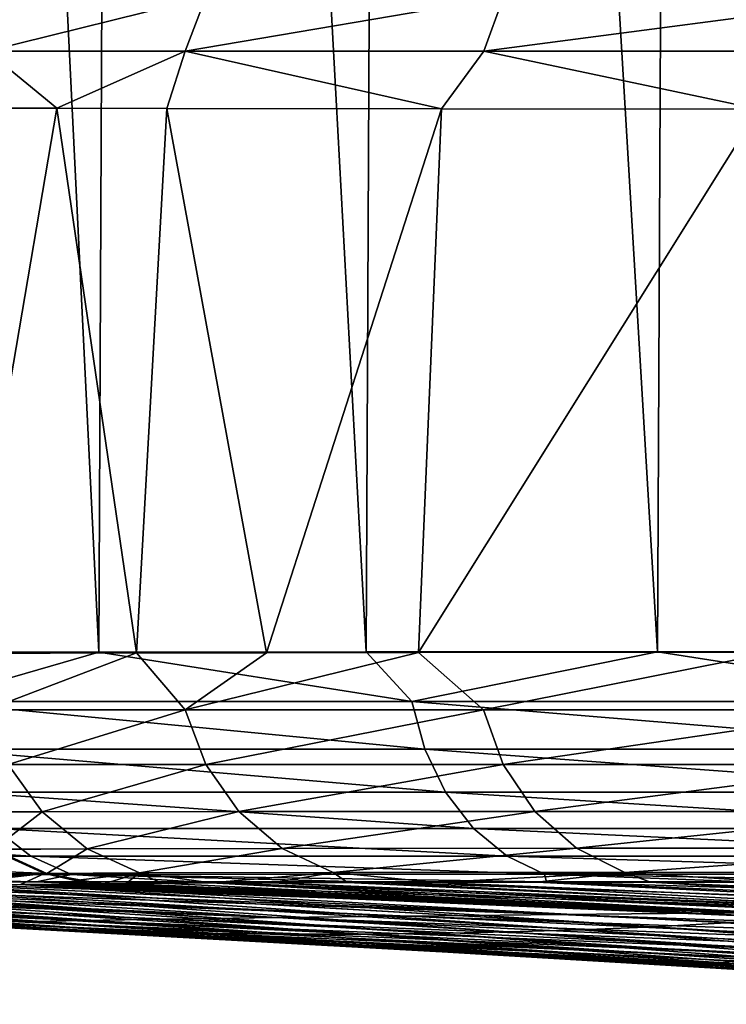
# Model space of a CAD drawing. Header units: metres. Extents: x -136 to 36, y -213 to -20.
# Tile 27 of 104: x -19.57 to -17.41, y -72.5 to -69.5. Entities that reach past the tile are written whole.
import ezdxf

# ---------------------------------------------------------------- set-up
doc = ezdxf.new("R2010")
doc.units = ezdxf.units.M
doc.layers.add('solid_11_382_033_XXX', color=7, linetype='CONTINUOUS')

msp = doc.modelspace()

# ---------------------------------------------------------------- linework, layer by layer
at = {"layer": 'solid_11_382_033_XXX'}
for points in [[(-20.065014, -71.426323, 11.274472), (-19.325581, -71.426117, 12.50275), (-20.004427, -57.603088, 11.381925)], [(-19.325581, -71.426117, 12.50275), (-19.262215, -57.603088, 12.600402), (-20.004427, -57.603088, 11.381925)], [(-19.325581, -71.426117, 12.50275), (-18.510832, -71.425987, 13.682881), (-19.262215, -57.603088, 12.600402)], [(-18.510832, -71.425987, 13.682881), (-18.445883, -57.603088, 13.770517), (-19.262215, -57.603088, 12.600402)], [(-18.510832, -71.425987, 13.682881), (-17.624224, -71.425941, 14.809822), (-18.445883, -57.603088, 13.770517)], [(-17.624224, -71.425941, 14.809822), (-17.558571, -57.603088, 14.887767), (-18.445883, -57.603088, 13.770517)], [(-17.624224, -71.425941, 14.809822), (-16.669102, -71.425964, 15.879337), (-17.558571, -57.603088, 14.887767)], [(-16.669102, -71.425964, 15.879337), (-16.603695, -57.603088, 15.947852), (-17.558571, -57.603088, 14.887767)], [(-19.600653, -69.430794, -62.977901), (-18.999048, -69.430954, -65.427139), (-19.665432, -69.596626, -62.989372)], [(-18.999048, -69.430954, -65.427139), (-19.062202, -69.596634, -65.446861), (-19.665432, -69.596626, -62.989372)], [(-18.999048, -69.430954, -65.427139), (-18.093027, -69.431068, -67.78051), (-19.062202, -69.596634, -65.446861)], [(-18.093027, -69.431068, -67.78051), (-18.153412, -69.596649, -67.808182), (-19.062202, -69.596634, -65.446861)], [(-18.093027, -69.431068, -67.78051), (-16.896971, -69.431145, -70.000229), (-18.153412, -69.596649, -67.808182)], [(-16.896971, -69.431145, -70.000229), (-16.953499, -69.596657, -70.035431), (-18.153412, -69.596649, -67.808182)], [(-19.665432, -69.596626, -62.989372), (-19.453304, -69.770477, -64.112328), (-19.70999, -69.76963, -62.861336)], [(-19.665432, -69.596626, -62.989372), (-19.062202, -69.596634, -65.446861), (-19.453304, -69.770477, -64.112328)], [(-19.062202, -69.596634, -65.446861), (-19.117641, -69.77121, -65.342934), (-19.453304, -69.770477, -64.112328)], [(-19.062202, -69.596634, -65.446861), (-18.281565, -69.772263, -67.57885), (-19.117641, -69.77121, -65.342934)], [(-19.062202, -69.596634, -65.446861), (-18.153412, -69.596649, -67.808182), (-18.281565, -69.772263, -67.57885)], [(-18.153412, -69.596649, -67.808182), (-17.316427, -69.772903, -69.474846), (-18.281565, -69.772263, -67.57885)], [(-18.153412, -69.596649, -67.808182), (-16.953499, -69.596657, -70.035431), (-17.316427, -69.772903, -69.474846)], [(-19.70999, -69.76963, -62.861336), (-19.453304, -69.770477, -64.112328), (-19.73625, -71.430489, -62.705067)], [(-19.453304, -69.770477, -64.112328), (-19.210783, -71.428963, -65.030861), (-19.73625, -71.430489, -62.705067)], [(-19.453304, -69.770477, -64.112328), (-19.117641, -69.77121, -65.342934), (-19.210783, -71.428963, -65.030861)], [(-19.117641, -69.77121, -65.342934), (-18.815119, -71.428329, -66.249588), (-19.210783, -71.428963, -65.030861)], [(-19.117641, -69.77121, -65.342934), (-18.281565, -69.772263, -67.57885), (-18.815119, -71.428329, -66.249588)], [(-18.281565, -69.772263, -67.57885), (-18.352129, -71.427803, -67.417877), (-18.815119, -71.428329, -66.249588)], [(-18.281565, -69.772263, -67.57885), (-17.316427, -69.772903, -69.474846), (-18.352129, -71.427803, -67.417877)], [(-17.316427, -69.772903, -69.474846), (-17.268833, -71.427078, -69.556747), (-18.352129, -71.427803, -67.417877)], [(-19.845032, -71.57724, 11.625742), (-19.325581, -71.426117, 12.50275), (-20.065014, -71.426323, 11.274472)], [(-18.372187, -71.577248, 13.841405), (-19.325581, -71.426117, 12.50275), (-19.845032, -71.57724, 11.625742)], [(-19.665682, -71.602676, -62.988998), (-19.73625, -71.430489, -62.705067), (-19.210783, -71.428963, -65.030861)], [(-19.665682, -71.602676, -62.988998), (-19.210783, -71.428963, -65.030861), (-19.06266, -71.602669, -65.446022)], [(-18.372187, -71.577248, 13.841405), (-18.510832, -71.425987, 13.682881), (-19.325581, -71.426117, 12.50275)], [(-19.06266, -71.602669, -65.446022), (-19.210783, -71.428963, -65.030861), (-18.815119, -71.428329, -66.249588)], [(-19.06266, -71.602669, -65.446022), (-18.815119, -71.428329, -66.249588), (-18.352129, -71.427803, -67.417877)], [(-19.06266, -71.602669, -65.446022), (-18.352129, -71.427803, -67.417877), (-18.153965, -71.602661, -67.807358)], [(-18.372187, -71.577248, 13.841405), (-17.624224, -71.425941, 14.809822), (-18.510832, -71.425987, 13.682881)], [(-16.653416, -71.577248, 15.871823), (-17.624224, -71.425941, 14.809822), (-18.372187, -71.577248, 13.841405)], [(-18.153965, -71.602661, -67.807358), (-18.352129, -71.427803, -67.417877), (-17.268833, -71.427078, -69.556747)], [(-18.153965, -71.602661, -67.807358), (-17.268833, -71.427078, -69.556747), (-16.954176, -71.602654, -70.034676)], [(-16.653416, -71.577248, 15.871823), (-16.669102, -71.425964, 15.879337), (-17.624224, -71.425941, 14.809822)], [(-19.845032, -71.57724, 11.625742), (-19.802551, -71.722252, 11.600952), (-18.332817, -71.722237, 13.811823)], [(-18.372187, -71.577248, 13.841405), (-19.845032, -71.57724, 11.625742), (-18.332817, -71.722237, 13.811823)], [(-18.372187, -71.577248, 13.841405), (-18.332817, -71.722237, 13.811823), (-16.617735, -71.722244, 15.837877)], [(-16.653416, -71.577248, 15.871823), (-18.372187, -71.577248, 13.841405), (-16.617735, -71.722244, 15.837877)], [(-19.665682, -71.602676, -62.988998), (-19.06266, -71.602669, -65.446022), (-19.60107, -71.768578, -62.977558)], [(-19.06266, -71.602669, -65.446022), (-18.999666, -71.768425, -65.426361), (-19.60107, -71.768578, -62.977558)], [(-19.06266, -71.602669, -65.446022), (-18.153965, -71.602661, -67.807358), (-18.999666, -71.768425, -65.426361)], [(-18.153965, -71.602661, -67.807358), (-18.093735, -71.768311, -67.779747), (-18.999666, -71.768425, -65.426361)], [(-18.153965, -71.602661, -67.807358), (-16.954176, -71.602654, -70.034676), (-18.093735, -71.768311, -67.779747)], [(-16.954176, -71.602654, -70.034676), (-16.897789, -71.768234, -69.999573), (-18.093735, -71.768311, -67.779747)], [(-18.332817, -71.722237, 13.811823), (-19.802551, -71.722252, 11.600952), (-18.269188, -71.85305, 13.764006)], [(-19.802551, -71.722252, 11.600952), (-19.733862, -71.853104, 11.560848), (-18.269188, -71.85305, 13.764006)], [(-18.332817, -71.722237, 13.811823), (-18.269188, -71.85305, 13.764006), (-16.560062, -71.853058, 15.783016)], [(-16.617735, -71.722244, 15.837877), (-18.332817, -71.722237, 13.811823), (-16.560062, -71.853058, 15.783016)], [(-19.60107, -71.768578, -62.977558), (-19.497278, -71.912506, -62.959084), (-19.783672, -71.913055, -60.467346)], [(-19.60107, -71.768578, -62.977558), (-18.999666, -71.768425, -65.426361), (-19.497278, -71.912506, -62.959084)], [(-18.999666, -71.768425, -65.426361), (-18.898739, -71.912109, -65.394791), (-19.497278, -71.912506, -62.959084)], [(-18.999666, -71.768425, -65.426361), (-18.093735, -71.768311, -67.779747), (-18.898739, -71.912109, -65.394791)], [(-18.093735, -71.768311, -67.779747), (-17.997416, -71.911827, -67.73555), (-18.898739, -71.912109, -65.394791)], [(-18.093735, -71.768311, -67.779747), (-16.897789, -71.768234, -69.999573), (-17.997416, -71.911827, -67.73555)], [(-16.897789, -71.768234, -69.999573), (-16.807711, -71.911644, -69.943466), (-17.997416, -71.911827, -67.73555)], [(-18.269188, -71.85305, 13.764006), (-19.733862, -71.853104, 11.560848), (-18.184343, -71.963432, 13.70024)], [(-19.733862, -71.853104, 11.560848), (-19.64225, -71.963524, 11.507348), (-18.184343, -71.963432, 13.70024)], [(-18.269188, -71.85305, 13.764006), (-18.184343, -71.963432, 13.70024), (-16.48316, -71.963432, 15.709864)], [(-16.560062, -71.853058, 15.783016), (-18.269188, -71.85305, 13.764006), (-16.48316, -71.963432, 15.709864)], [(-19.781374, -71.915482, -60.467232), (-19.783672, -71.913055, -60.467346), (-19.497278, -71.912506, -62.959084)], [(-19.781374, -71.915482, -60.467232), (-19.497278, -71.912506, -62.959084), (-19.645811, -72.026085, -60.460499)], [(-19.497278, -71.912506, -62.959084), (-19.361048, -72.025108, -62.93478), (-19.645811, -72.026085, -60.460499)], [(-19.497278, -71.912506, -62.959084), (-18.898739, -71.912109, -65.394791), (-19.361048, -72.025108, -62.93478)], [(-18.898739, -71.912109, -65.394791), (-18.766434, -72.024399, -65.353371), (-19.361048, -72.025108, -62.93478)], [(-18.898739, -71.912109, -65.394791), (-17.997416, -71.911827, -67.73555), (-18.766434, -72.024399, -65.353371)], [(-17.997416, -71.911827, -67.73555), (-17.87126, -72.023895, -67.677635), (-18.766434, -72.024399, -65.353371)], [(-17.997416, -71.911827, -67.73555), (-16.807711, -71.911644, -69.943466), (-17.87126, -72.023895, -67.677635)], [(-16.807711, -71.911644, -69.943466), (-16.689798, -72.023575, -69.870003), (-17.87126, -72.023895, -67.677635)], [(-19.64225, -71.963524, 11.507348), (-20.837328, -71.963722, 9.160429), (-19.532103, -72.048241, 11.443014)], [(-20.837328, -71.963722, 9.160429), (-20.720543, -72.048546, 9.109294), (-19.532103, -72.048241, 11.443014)], [(-18.184343, -71.963432, 13.70024), (-19.64225, -71.963524, 11.507348), (-18.082344, -72.048096, 13.623579)], [(-19.64225, -71.963524, 11.507348), (-19.532103, -72.048241, 11.443014), (-18.082344, -72.048096, 13.623579)], [(-18.184343, -71.963432, 13.70024), (-18.082344, -72.048096, 13.623579), (-16.390707, -72.048088, 15.621922)], [(-16.48316, -71.963432, 15.709864), (-18.184343, -71.963432, 13.70024), (-16.390707, -72.048088, 15.621922)], [(-20.987333, -72.107712, -30.807035), (-19.65164, -72.027306, -60.310326), (-19.49065, -72.100937, -60.302246)], [(-19.532103, -72.048241, 11.443014), (-20.720543, -72.048546, 9.109294), (-19.408686, -72.103188, 11.370923)], [(-20.720543, -72.048546, 9.109294), (-20.589661, -72.103615, 9.051975), (-19.408686, -72.103188, 11.370923)], [(-19.65164, -72.027306, -60.310326), (-19.64397, -72.027237, -60.460407), (-19.483892, -72.100555, -60.4524)], [(-19.49065, -72.100937, -60.302246), (-19.65164, -72.027306, -60.310326), (-19.483892, -72.100555, -60.4524)], [(-19.64397, -72.027237, -60.460407), (-19.645811, -72.026085, -60.460499), (-19.361048, -72.025108, -62.93478)], [(-19.64397, -72.027237, -60.460407), (-19.361048, -72.025108, -62.93478), (-19.483892, -72.100555, -60.4524)], [(-18.082344, -72.048096, 13.623579), (-19.532103, -72.048241, 11.443014), (-17.968071, -72.102982, 13.537689)], [(-19.532103, -72.048241, 11.443014), (-19.408686, -72.103188, 11.370923), (-17.968071, -72.102982, 13.537689)], [(-19.361048, -72.025108, -62.93478), (-19.201227, -72.099068, -62.906223), (-19.483892, -72.100555, -60.4524)], [(-19.361048, -72.025108, -62.93478), (-18.766434, -72.024399, -65.353371), (-19.201227, -72.099068, -62.906223)], [(-18.766434, -72.024399, -65.353371), (-18.611349, -72.097992, -65.304779), (-19.201227, -72.099068, -62.906223)], [(-18.766434, -72.024399, -65.353371), (-17.87126, -72.023895, -67.677635), (-18.611349, -72.097992, -65.304779)], [(-17.87126, -72.023895, -67.677635), (-17.723465, -72.097229, -67.609764), (-18.611349, -72.097992, -65.304779)], [(-16.390707, -72.048088, 15.621922), (-18.082344, -72.048096, 13.623579), (-16.287127, -72.102974, 15.523399)], [(-18.082344, -72.048096, 13.623579), (-17.968071, -72.102982, 13.537689), (-16.287127, -72.102974, 15.523399)], [(-17.87126, -72.023895, -67.677635), (-16.689798, -72.023575, -69.870003), (-17.723465, -72.097229, -67.609764)], [(-16.689798, -72.023575, -69.870003), (-16.551704, -72.096748, -69.783951), (-17.723465, -72.097229, -67.609764)], [(-20.987333, -72.107712, -30.807035), (-19.49065, -72.100937, -60.302246), (-20.81082, -72.140381, -30.88567)], [(-20.560871, -72.140182, -35.832127), (-20.81082, -72.140381, -30.88567), (-19.49065, -72.100937, -60.302246)], [(-19.408686, -72.103188, 11.370923), (-20.589661, -72.103615, 9.051975), (-19.514954, -72.125816, 10.879084)], [(-20.589661, -72.103615, 9.051975), (-19.962418, -72.126007, 10.032178), (-19.514954, -72.125816, 10.879084)], [(-19.49065, -72.100937, -60.302246), (-20.34742, -72.139633, -40.047745), (-20.560871, -72.140182, -35.832127)], [(-19.49065, -72.100937, -60.302246), (-20.316925, -72.139519, -40.649361), (-20.34742, -72.139633, -40.047745)], [(-19.49065, -72.100937, -60.302246), (-20.062786, -72.138336, -45.656555), (-20.316925, -72.139519, -40.649361)], [(-19.49065, -72.100937, -60.302246), (-19.818066, -72.136703, -50.467003), (-20.062786, -72.138336, -45.656555)], [(-19.49065, -72.100937, -60.302246), (-19.813631, -72.136665, -50.554089), (-19.818066, -72.136703, -50.467003)], [(-19.49065, -72.100937, -60.302246), (-19.563469, -72.13446, -55.459595), (-19.813631, -72.136665, -50.554089)], [(-19.49065, -72.100937, -60.302246), (-19.316353, -72.131729, -60.293465), (-19.563469, -72.13446, -55.459595)], [(-19.408686, -72.103188, 11.370923), (-19.514954, -72.125816, 10.879084), (-19.031988, -72.125664, 11.705439)], [(-19.49065, -72.100937, -60.302246), (-19.483892, -72.100555, -60.4524), (-19.397243, -72.121689, -60.448048)], [(-19.49065, -72.100937, -60.302246), (-19.397243, -72.121689, -60.448048), (-19.316353, -72.131729, -60.293465)], [(-19.397243, -72.121689, -60.448048), (-19.483892, -72.100555, -60.4524), (-19.201227, -72.099068, -62.906223)], [(-17.968071, -72.102982, 13.537689), (-19.408686, -72.103188, 11.370923), (-17.961792, -72.125481, 13.292853)], [(-19.408686, -72.103188, 11.370923), (-19.031988, -72.125664, 11.705439), (-18.51391, -72.125557, 12.510583)], [(-19.408686, -72.103188, 11.370923), (-18.51391, -72.125557, 12.510583), (-17.961792, -72.125481, 13.292853)], [(-19.397243, -72.121689, -60.448048), (-19.201227, -72.099068, -62.906223), (-19.308613, -72.131615, -60.443584)], [(-19.201227, -72.099068, -62.906223), (-19.242008, -72.130798, -61.334641), (-19.308613, -72.131615, -60.443584)], [(-19.201227, -72.099068, -62.906223), (-19.134226, -72.130074, -62.22295), (-19.242008, -72.130798, -61.334641)], [(-19.201227, -72.099068, -62.906223), (-18.611349, -72.097992, -65.304779), (-18.985645, -72.129417, -63.105)], [(-19.201227, -72.099068, -62.906223), (-18.985645, -72.129417, -63.105), (-19.134226, -72.130074, -62.22295)], [(-18.611349, -72.097992, -65.304779), (-18.796764, -72.128845, -63.978191), (-18.985645, -72.129417, -63.105)], [(-18.611349, -72.097992, -65.304779), (-18.567955, -72.128334, -64.841019), (-18.796764, -72.128845, -63.978191)], [(-18.611349, -72.097992, -65.304779), (-17.723465, -72.097229, -67.609764), (-18.299192, -72.127884, -65.693596)], [(-18.611349, -72.097992, -65.304779), (-18.299192, -72.127884, -65.693596), (-18.567955, -72.128334, -64.841019)], [(-17.723465, -72.097229, -67.609764), (-17.9914, -72.127487, -66.532822), (-18.299192, -72.127884, -65.693596)], [(-17.723465, -72.097229, -67.609764), (-17.64533, -72.127136, -67.356674), (-17.9914, -72.127487, -66.532822)], [(-16.287127, -72.102974, 15.523399), (-17.968071, -72.102982, 13.537689), (-16.759768, -72.125435, 14.782716)], [(-17.968071, -72.102982, 13.537689), (-17.961792, -72.125481, 13.292853), (-17.376844, -72.125443, 14.05053)], [(-17.968071, -72.102982, 13.537689), (-17.376844, -72.125443, 14.05053), (-16.759768, -72.125435, 14.782716)], [(-17.723465, -72.097229, -67.609764), (-16.551704, -72.096748, -69.783951), (-17.262194, -72.126846, -68.162453)], [(-17.723465, -72.097229, -67.609764), (-17.262194, -72.126846, -68.162453), (-17.64533, -72.127136, -67.356674)], [(-21.852396, -72.128036, 4.622389), (-22.029657, -72.12854, 3.681389), (-19.378347, -72.243858, 3.395991)], [(-22.029657, -72.12854, 3.681389), (-19.569401, -72.248032, 2.058146), (-19.378347, -72.243858, 3.395991)], [(-21.634848, -72.127586, 5.555605), (-21.852396, -72.128036, 4.622389), (-19.116472, -72.239494, 4.719928)], [(-21.852396, -72.128036, 4.622389), (-19.378347, -72.243858, 3.395991), (-19.116472, -72.239494, 4.719928)], [(-19.402449, -72.272621, -11.541834), (-19.622036, -72.263863, -6.7233), (-21.793659, -72.136757, -11.334608)], [(-19.402449, -72.272621, -11.541834), (-21.793659, -72.136757, -11.334608), (-21.569706, -72.138191, -15.803307)], [(-21.377699, -72.127182, 6.478089), (-21.634848, -72.127586, 5.555605), (-18.78474, -72.234932, 6.025621)], [(-21.634848, -72.127586, 5.555605), (-19.116472, -72.239494, 4.719928), (-18.78474, -72.234932, 6.025621)], [(-21.569706, -72.138191, -15.803307), (-21.558348, -72.13826, -16.029772), (-19.402449, -72.272621, -11.541834)], [(-21.558348, -72.13826, -16.029772), (-19.183004, -72.279114, -16.358822), (-19.402449, -72.272621, -11.541834)], [(-21.303429, -72.139435, -21.106171), (-19.183004, -72.279114, -16.358822), (-21.558348, -72.13826, -16.029772)], [(-21.081377, -72.126823, 7.388365), (-21.377699, -72.127182, 6.478089), (-18.78474, -72.234932, 6.025621)], [(-18.9625, -72.28344, -21.174669), (-19.183004, -72.279114, -16.358822), (-21.303429, -72.139435, -21.106171)], [(-21.058626, -72.140129, -25.971109), (-18.9625, -72.28344, -21.174669), (-21.303429, -72.139435, -21.106171)], [(-20.746109, -72.126511, 8.285759), (-21.081377, -72.126823, 7.388365), (-18.384388, -72.230186, 7.309088)], [(-21.081377, -72.126823, 7.388365), (-18.78474, -72.234932, 6.025621), (-18.384388, -72.230186, 7.309088)], [(-20.372963, -72.126236, 9.167399), (-20.746109, -72.126511, 8.285759), (-17.916885, -72.225243, 8.56646)], [(-20.746109, -72.126511, 8.285759), (-18.384388, -72.230186, 7.309088), (-17.916885, -72.225243, 8.56646)], [(-19.962418, -72.126007, 10.032178), (-20.372963, -72.126236, 9.167399), (-17.916885, -72.225243, 8.56646)], [(-20.34742, -72.139633, -40.047745), (-20.316925, -72.139519, -40.649361), (-18.300608, -72.283104, -35.617428)], [(-20.062786, -72.138336, -45.656555), (-18.079727, -72.278526, -40.431171), (-20.316925, -72.139519, -40.649361)], [(-20.316925, -72.139519, -40.649361), (-18.079727, -72.278526, -40.431171), (-18.300608, -72.283104, -35.617428)], [(-19.818066, -72.136703, -50.467003), (-17.858, -72.271729, -45.245018), (-20.062786, -72.138336, -45.656555)], [(-17.858, -72.271729, -45.245018), (-18.079727, -72.278526, -40.431171), (-20.062786, -72.138336, -45.656555)], [(-19.514954, -72.125816, 10.879084), (-19.962418, -72.126007, 10.032178), (-17.383921, -72.220123, 9.793858)], [(-19.962418, -72.126007, 10.032178), (-17.916885, -72.225243, 8.56646), (-17.383921, -72.220123, 9.793858)], [(-17.636623, -72.262596, -50.059288), (-19.818066, -72.136703, -50.467003), (-19.813631, -72.136665, -50.554089)], [(-17.636623, -72.262596, -50.059288), (-17.858, -72.271729, -45.245018), (-19.818066, -72.136703, -50.467003)], [(-19.813631, -72.136665, -50.554089), (-19.563469, -72.13446, -55.459595), (-17.636623, -72.262596, -50.059288)], [(-19.563469, -72.13446, -55.459595), (-19.316353, -72.131729, -60.293465), (-19.244894, -72.135201, -60.273445)], [(-19.563469, -72.13446, -55.459595), (-19.244894, -72.135201, -60.273445), (-19.173672, -72.138664, -60.253464)], [(-19.563469, -72.13446, -55.459595), (-19.173672, -72.138664, -60.253464), (-19.102682, -72.14212, -60.233513)], [(-19.563469, -72.13446, -55.459595), (-19.102682, -72.14212, -60.233513), (-19.031925, -72.145576, -60.2136)], [(-19.563469, -72.13446, -55.459595), (-19.031925, -72.145576, -60.2136), (-18.961395, -72.149017, -60.193718)], [(-19.563469, -72.13446, -55.459595), (-18.961395, -72.149017, -60.193718), (-18.89109, -72.152458, -60.17387)], [(-19.563469, -72.13446, -55.459595), (-18.89109, -72.152458, -60.17387), (-18.821011, -72.155899, -60.154057)], [(-19.563469, -72.13446, -55.459595), (-18.821011, -72.155899, -60.154057), (-18.751152, -72.159325, -60.134274)], [(-19.563469, -72.13446, -55.459595), (-18.751152, -72.159325, -60.134274), (-18.681517, -72.16275, -60.114525)], [(-19.563469, -72.13446, -55.459595), (-18.681517, -72.16275, -60.114525), (-18.612103, -72.166168, -60.094807)], [(-19.563469, -72.13446, -55.459595), (-18.612103, -72.166168, -60.094807), (-18.542912, -72.169579, -60.075119)], [(-19.563469, -72.13446, -55.459595), (-18.542912, -72.169579, -60.075119), (-18.473942, -72.172989, -60.055466)], [(-19.563469, -72.13446, -55.459595), (-18.473942, -72.172989, -60.055466), (-18.405193, -72.176392, -60.035843)], [(-19.563469, -72.13446, -55.459595), (-18.405193, -72.176392, -60.035843), (-18.336662, -72.179787, -60.016251)], [(-19.563469, -72.13446, -55.459595), (-18.336662, -72.179787, -60.016251), (-18.268351, -72.183174, -59.996693)], [(-19.563469, -72.13446, -55.459595), (-18.268351, -72.183174, -59.996693), (-18.200256, -72.186562, -59.977161)], [(-19.563469, -72.13446, -55.459595), (-18.200256, -72.186562, -59.977161), (-18.13238, -72.189941, -59.957664)], [(-19.563469, -72.13446, -55.459595), (-18.13238, -72.189941, -59.957664), (-18.064718, -72.193314, -59.938194)], [(-19.563469, -72.13446, -55.459595), (-18.064718, -72.193314, -59.938194), (-17.997271, -72.196686, -59.918758)], [(-19.563469, -72.13446, -55.459595), (-17.997271, -72.196686, -59.918758), (-17.930038, -72.20005, -59.899349)], [(-19.563469, -72.13446, -55.459595), (-17.930038, -72.20005, -59.899349), (-17.86302, -72.203407, -59.879971)], [(-19.563469, -72.13446, -55.459595), (-17.86302, -72.203407, -59.879971), (-17.796211, -72.206764, -59.860622)], [(-19.563469, -72.13446, -55.459595), (-17.796211, -72.206764, -59.860622), (-17.729616, -72.210114, -59.841305)], [(-19.563469, -72.13446, -55.459595), (-17.729616, -72.210114, -59.841305), (-17.663233, -72.213455, -59.822014)], [(-19.563469, -72.13446, -55.459595), (-17.663233, -72.213455, -59.822014), (-17.597057, -72.216797, -59.80275)], [(-19.563469, -72.13446, -55.459595), (-17.597057, -72.216797, -59.80275), (-17.531094, -72.220131, -59.78352)], [(-19.563469, -72.13446, -55.459595), (-17.531094, -72.220131, -59.78352), (-17.465336, -72.223457, -59.764313)], [(-19.563469, -72.13446, -55.459595), (-17.465336, -72.223457, -59.764313), (-17.399788, -72.226784, -59.745136)], [(-19.563469, -72.13446, -55.459595), (-17.399788, -72.226784, -59.745136), (-17.334448, -72.230103, -59.72599)], [(-19.563469, -72.13446, -55.459595), (-17.334448, -72.230103, -59.72599), (-17.269312, -72.233421, -59.706871)], [(-19.563469, -72.13446, -55.459595), (-17.269312, -72.233421, -59.706871), (-17.204382, -72.236725, -59.687778)], [(-19.563469, -72.13446, -55.459595), (-17.204382, -72.236725, -59.687778), (-17.414291, -72.251167, -54.873871)], [(-19.563469, -72.13446, -55.459595), (-17.414291, -72.251167, -54.873871), (-17.636623, -72.262596, -50.059288)], [(-19.031988, -72.125664, 11.705439), (-19.514954, -72.125816, 10.879084), (-16.787403, -72.214813, 10.9874)], [(-19.514954, -72.125816, 10.879084), (-17.383921, -72.220123, 9.793858), (-16.787403, -72.214813, 10.9874)], [(-19.312483, -72.131676, -60.368511), (-19.316353, -72.131729, -60.293465), (-19.397243, -72.121689, -60.448048)], [(-19.397243, -72.121689, -60.448048), (-19.308613, -72.131615, -60.443584), (-19.312483, -72.131676, -60.368511)], [(-19.312483, -72.131676, -60.368511), (-19.244894, -72.135201, -60.273445), (-19.316353, -72.131729, -60.293465)], [(-19.312483, -72.131676, -60.368511), (-19.308613, -72.131615, -60.443584), (-16.930948, -72.250732, -59.60701)], [(-19.312483, -72.131676, -60.368511), (-19.173672, -72.138664, -60.253464), (-19.244894, -72.135201, -60.273445)], [(-19.312483, -72.131676, -60.368511), (-19.102682, -72.14212, -60.233513), (-19.173672, -72.138664, -60.253464)], [(-19.312483, -72.131676, -60.368511), (-19.031925, -72.145576, -60.2136), (-19.102682, -72.14212, -60.233513)], [(-19.312483, -72.131676, -60.368511), (-18.961395, -72.149017, -60.193718), (-19.031925, -72.145576, -60.2136)], [(-19.312483, -72.131676, -60.368511), (-18.89109, -72.152458, -60.17387), (-18.961395, -72.149017, -60.193718)], [(-19.312483, -72.131676, -60.368511), (-18.821011, -72.155899, -60.154057), (-18.89109, -72.152458, -60.17387)], [(-19.312483, -72.131676, -60.368511), (-18.751152, -72.159325, -60.134274), (-18.821011, -72.155899, -60.154057)], [(-19.312483, -72.131676, -60.368511), (-18.681517, -72.16275, -60.114525), (-18.751152, -72.159325, -60.134274)], [(-19.312483, -72.131676, -60.368511), (-18.612103, -72.166168, -60.094807), (-18.681517, -72.16275, -60.114525)], [(-19.312483, -72.131676, -60.368511), (-18.542912, -72.169579, -60.075119), (-18.612103, -72.166168, -60.094807)], [(-19.312483, -72.131676, -60.368511), (-18.473942, -72.172989, -60.055466), (-18.542912, -72.169579, -60.075119)], [(-19.312483, -72.131676, -60.368511), (-18.405193, -72.176392, -60.035843), (-18.473942, -72.172989, -60.055466)], [(-19.312483, -72.131676, -60.368511), (-18.336662, -72.179787, -60.016251), (-18.405193, -72.176392, -60.035843)], [(-19.312483, -72.131676, -60.368511), (-18.268351, -72.183174, -59.996693), (-18.336662, -72.179787, -60.016251)], [(-19.312483, -72.131676, -60.368511), (-18.200256, -72.186562, -59.977161), (-18.268351, -72.183174, -59.996693)], [(-19.312483, -72.131676, -60.368511), (-18.13238, -72.189941, -59.957664), (-18.200256, -72.186562, -59.977161)], [(-19.312483, -72.131676, -60.368511), (-18.064718, -72.193314, -59.938194), (-18.13238, -72.189941, -59.957664)], [(-19.312483, -72.131676, -60.368511), (-17.997271, -72.196686, -59.918758), (-18.064718, -72.193314, -59.938194)], [(-19.312483, -72.131676, -60.368511), (-17.930038, -72.20005, -59.899349), (-17.997271, -72.196686, -59.918758)], [(-19.312483, -72.131676, -60.368511), (-17.86302, -72.203407, -59.879971), (-17.930038, -72.20005, -59.899349)], [(-19.312483, -72.131676, -60.368511), (-17.796211, -72.206764, -59.860622), (-17.86302, -72.203407, -59.879971)], [(-19.312483, -72.131676, -60.368511), (-17.729616, -72.210114, -59.841305), (-17.796211, -72.206764, -59.860622)], [(-19.312483, -72.131676, -60.368511), (-17.663233, -72.213455, -59.822014), (-17.729616, -72.210114, -59.841305)], [(-19.312483, -72.131676, -60.368511), (-17.597057, -72.216797, -59.80275), (-17.663233, -72.213455, -59.822014)], [(-19.312483, -72.131676, -60.368511), (-17.531094, -72.220131, -59.78352), (-17.597057, -72.216797, -59.80275)], [(-19.312483, -72.131676, -60.368511), (-17.465336, -72.223457, -59.764313), (-17.531094, -72.220131, -59.78352)], [(-19.312483, -72.131676, -60.368511), (-17.399788, -72.226784, -59.745136), (-17.465336, -72.223457, -59.764313)], [(-19.312483, -72.131676, -60.368511), (-17.334448, -72.230103, -59.72599), (-17.399788, -72.226784, -59.745136)], [(-19.312483, -72.131676, -60.368511), (-17.269312, -72.233421, -59.706871), (-17.334448, -72.230103, -59.72599)], [(-19.312483, -72.131676, -60.368511), (-17.204382, -72.236725, -59.687778), (-17.269312, -72.233421, -59.706871)], [(-19.312483, -72.131676, -60.368511), (-17.139658, -72.240036, -59.668713), (-17.204382, -72.236725, -59.687778)], [(-19.312483, -72.131676, -60.368511), (-17.075138, -72.243332, -59.649677), (-17.139658, -72.240036, -59.668713)], [(-19.312483, -72.131676, -60.368511), (-17.01082, -72.246628, -59.630665), (-17.075138, -72.243332, -59.649677)], [(-19.312483, -72.131676, -60.368511), (-16.946707, -72.249916, -59.611683), (-17.01082, -72.246628, -59.630665)], [(-19.312483, -72.131676, -60.368511), (-16.930948, -72.250732, -59.60701), (-16.946707, -72.249916, -59.611683)], [(-19.308613, -72.131615, -60.443584), (-19.242008, -72.130798, -61.334641), (-16.930948, -72.250732, -59.60701)], [(-19.242008, -72.130798, -61.334641), (-19.134226, -72.130074, -62.22295), (-16.819792, -72.245468, -61.056911)], [(-19.242008, -72.130798, -61.334641), (-16.819792, -72.245468, -61.056911), (-16.930948, -72.250732, -59.60701)], [(-19.134226, -72.130074, -62.22295), (-18.985645, -72.129417, -63.105), (-16.819792, -72.245468, -61.056911)], [(-18.51391, -72.125557, 12.510583), (-19.031988, -72.125664, 11.705439), (-16.787403, -72.214813, 10.9874)], [(-18.985645, -72.129417, -63.105), (-18.796764, -72.128845, -63.978191), (-16.614098, -72.23996, -62.496052)], [(-18.985645, -72.129417, -63.105), (-16.614098, -72.23996, -62.496052), (-16.819792, -72.245468, -61.056911)], [(-18.796764, -72.128845, -63.978191), (-18.567955, -72.128334, -64.841019), (-16.314985, -72.234207, -63.917141)], [(-18.796764, -72.128845, -63.978191), (-16.314985, -72.234207, -63.917141), (-16.614098, -72.23996, -62.496052)], [(-18.567955, -72.128334, -64.841019), (-18.299192, -72.127884, -65.693596), (-16.314985, -72.234207, -63.917141)], [(-17.961792, -72.125481, 13.292853), (-18.51391, -72.125557, 12.510583), (-16.129463, -72.20932, 12.143251)], [(-18.51391, -72.125557, 12.510583), (-16.787403, -72.214813, 10.9874), (-16.129463, -72.20932, 12.143251)], [(-18.299192, -72.127884, -65.693596), (-17.9914, -72.127487, -66.532822), (-15.924162, -72.228203, -65.312248)], [(-18.299192, -72.127884, -65.693596), (-15.924162, -72.228203, -65.312248), (-16.314985, -72.234207, -63.917141)], [(-17.9914, -72.127487, -66.532822), (-17.64533, -72.127136, -67.356674), (-15.924162, -72.228203, -65.312248)], [(-17.376844, -72.125443, 14.05053), (-17.961792, -72.125481, 13.292853), (-15.412469, -72.203651, 13.257662)], [(-17.961792, -72.125481, 13.292853), (-16.129463, -72.20932, 12.143251), (-15.412469, -72.203651, 13.257662)], [(-17.64533, -72.127136, -67.356674), (-17.262194, -72.126846, -68.162453), (-15.443838, -72.221962, -66.674454)], [(-17.64533, -72.127136, -67.356674), (-15.443838, -72.221962, -66.674454), (-15.924162, -72.228203, -65.312248)], [(-18.742243, -72.28553, -25.989477), (-18.9625, -72.28344, -21.174669), (-21.058626, -72.140129, -25.971109)], [(-18.742243, -72.28553, -25.989477), (-21.058626, -72.140129, -25.971109), (-20.929903, -72.14032, -28.525278)], [(-20.929903, -72.14032, -28.525278), (-20.81082, -72.140381, -30.88567), (-18.742243, -72.28553, -25.989477)], [(-20.560871, -72.140182, -35.832127), (-18.520992, -72.285416, -30.817635), (-20.81082, -72.140381, -30.88567)], [(-20.81082, -72.140381, -30.88567), (-18.520992, -72.285416, -30.817635), (-18.742243, -72.28553, -25.989477)], [(-18.300608, -72.283104, -35.617428), (-20.560871, -72.140182, -35.832127), (-20.34742, -72.139633, -40.047745)], [(-18.300608, -72.283104, -35.617428), (-18.520992, -72.285416, -30.817635), (-20.560871, -72.140182, -35.832127)], [(-17.916885, -72.225243, 8.56646), (-18.384388, -72.230186, 7.309088), (-15.895653, -72.32029, 7.55202)], [(-17.383921, -72.220123, 9.793858), (-17.916885, -72.225243, 8.56646), (-15.443782, -72.311417, 8.751244)], [(-17.916885, -72.225243, 8.56646), (-15.895653, -72.32029, 7.55202), (-15.443782, -72.311417, 8.751244)], [(-17.456036, -72.385277, -7.244823), (-19.712288, -72.259399, -1.990776), (-19.765717, -72.256699, -1.976147)], [(-19.622036, -72.263863, -6.7233), (-17.456036, -72.385277, -7.244823), (-19.765717, -72.256699, -1.976147)], [(-19.688963, -72.252014, 0.711257), (-19.736649, -72.255806, -0.639691), (-17.391378, -72.366646, -0.043811)], [(-19.736649, -72.255806, -0.639691), (-19.712288, -72.259399, -1.990776), (-17.430159, -72.373192, -1.342459)], [(-19.736649, -72.255806, -0.639691), (-17.430159, -72.373192, -1.342459), (-17.391378, -72.366646, -0.043811)], [(-17.456036, -72.385277, -7.244823), (-19.693037, -72.260376, -1.996051), (-19.712288, -72.259399, -1.990776)], [(-17.430159, -72.373192, -1.342459), (-19.712288, -72.259399, -1.990776), (-19.693037, -72.260376, -1.996051)], [(-19.569401, -72.248032, 2.058146), (-19.688963, -72.252014, 0.711257), (-17.291605, -72.359749, 1.252159)], [(-19.688963, -72.252014, 0.711257), (-17.391378, -72.366646, -0.043811), (-17.291605, -72.359749, 1.252159)], [(-19.378347, -72.243858, 3.395991), (-19.569401, -72.248032, 2.058146), (-17.131113, -72.352524, 2.541268)], [(-19.569401, -72.248032, 2.058146), (-17.291605, -72.359749, 1.252159), (-17.131113, -72.352524, 2.541268)], [(-19.116472, -72.239494, 4.719928), (-19.378347, -72.243858, 3.395991), (-16.910408, -72.344963, 3.81938)], [(-19.378347, -72.243858, 3.395991), (-17.131113, -72.352524, 2.541268), (-16.910408, -72.344963, 3.81938)], [(-18.78474, -72.234932, 6.025621), (-19.116472, -72.239494, 4.719928), (-16.630241, -72.337067, 5.082793)], [(-19.116472, -72.239494, 4.719928), (-16.910408, -72.344963, 3.81938), (-16.630241, -72.337067, 5.082793)], [(-18.384388, -72.230186, 7.309088), (-18.78474, -72.234932, 6.025621), (-16.291595, -72.328842, 6.328103)], [(-18.78474, -72.234932, 6.025621), (-16.630241, -72.337067, 5.082793), (-16.291595, -72.328842, 6.328103)], [(-18.384388, -72.230186, 7.309088), (-16.291595, -72.328842, 6.328103), (-15.895653, -72.32029, 7.55202)], [(-17.414291, -72.251167, -54.873871), (-15.690756, -72.380989, -49.673466), (-17.636623, -72.262596, -50.059288)], [(-17.456036, -72.385277, -7.244823), (-19.620581, -72.264046, -2.015928), (-19.693037, -72.260376, -1.996051)], [(-17.430159, -72.373192, -1.342459), (-19.693037, -72.260376, -1.996051), (-19.620581, -72.264046, -2.015928)], [(-19.402449, -72.272621, -11.541834), (-17.456036, -72.385277, -7.244823), (-19.622036, -72.263863, -6.7233)], [(-17.456036, -72.385277, -7.244823), (-19.548346, -72.267708, -2.035777), (-19.620581, -72.264046, -2.015928)], [(-17.430159, -72.373192, -1.342459), (-19.620581, -72.264046, -2.015928), (-19.548346, -72.267708, -2.035777)], [(-17.456036, -72.385277, -7.244823), (-19.476332, -72.27137, -2.055598), (-19.548346, -72.267708, -2.035777)], [(-17.430159, -72.373192, -1.342459), (-19.548346, -72.267708, -2.035777), (-19.476332, -72.27137, -2.055598)], [(-17.456036, -72.385277, -7.244823), (-19.404539, -72.275024, -2.075393), (-19.476332, -72.27137, -2.055598)], [(-17.430159, -72.373192, -1.342459), (-19.476332, -72.27137, -2.055598), (-19.404539, -72.275024, -2.075393)], [(-17.456036, -72.385277, -7.244823), (-19.332966, -72.278679, -2.09516), (-19.404539, -72.275024, -2.075393)], [(-17.430159, -72.373192, -1.342459), (-19.404539, -72.275024, -2.075393), (-19.332966, -72.278679, -2.09516)], [(-19.402449, -72.272621, -11.541834), (-17.259335, -72.400383, -11.966604), (-17.456036, -72.385277, -7.244823)], [(-19.183004, -72.279114, -16.358822), (-17.259335, -72.400383, -11.966604), (-19.402449, -72.272621, -11.541834)], [(-17.456036, -72.385277, -7.244823), (-19.261612, -72.282326, -2.114901), (-19.332966, -72.278679, -2.09516)], [(-17.430159, -72.373192, -1.342459), (-19.332966, -72.278679, -2.09516), (-19.261612, -72.282326, -2.114901)], [(-17.456036, -72.385277, -7.244823), (-19.190475, -72.285965, -2.134615), (-19.261612, -72.282326, -2.114901)], [(-17.430159, -72.373192, -1.342459), (-19.261612, -72.282326, -2.114901), (-19.190475, -72.285965, -2.134615)], [(-17.456036, -72.385277, -7.244823), (-19.119558, -72.289604, -2.154302), (-19.190475, -72.285965, -2.134615)], [(-17.430159, -72.373192, -1.342459), (-19.190475, -72.285965, -2.134615), (-19.119558, -72.289604, -2.154302)], [(-19.183004, -72.279114, -16.358822), (-17.063061, -72.411499, -16.684074), (-17.259335, -72.400383, -11.966604)], [(-18.9625, -72.28344, -21.174669), (-17.063061, -72.411499, -16.684074), (-19.183004, -72.279114, -16.358822)], [(-18.9625, -72.28344, -21.174669), (-16.866232, -72.418755, -21.398262), (-17.063061, -72.411499, -16.684074)], [(-18.742243, -72.28553, -25.989477), (-16.866232, -72.418755, -21.398262), (-18.9625, -72.28344, -21.174669)], [(-18.520992, -72.285416, -30.817635), (-16.669952, -72.422119, -26.110077), (-18.742243, -72.28553, -25.989477)], [(-18.742243, -72.28553, -25.989477), (-16.669952, -72.422119, -26.110077), (-16.866232, -72.418755, -21.398262)], [(-18.300608, -72.283104, -35.617428), (-16.473211, -72.421638, -30.833597), (-18.520992, -72.285416, -30.817635)], [(-18.520992, -72.285416, -30.817635), (-16.473211, -72.421638, -30.833597), (-16.669952, -72.422119, -26.110077)], [(-18.079727, -72.278526, -40.431171), (-16.277575, -72.417351, -35.531429), (-18.300608, -72.283104, -35.617428)], [(-18.300608, -72.283104, -35.617428), (-16.277575, -72.417351, -35.531429), (-16.473211, -72.421638, -30.833597)], [(-17.858, -72.271729, -45.245018), (-16.081924, -72.409172, -40.243198), (-18.079727, -72.278526, -40.431171)], [(-18.079727, -72.278526, -40.431171), (-16.081924, -72.409172, -40.243198), (-16.277575, -72.417351, -35.531429)], [(-17.636623, -72.262596, -50.059288), (-15.885983, -72.397095, -44.956913), (-17.858, -72.271729, -45.245018)], [(-17.858, -72.271729, -45.245018), (-15.885983, -72.397095, -44.956913), (-16.081924, -72.409172, -40.243198)], [(-17.636623, -72.262596, -50.059288), (-15.690756, -72.380989, -49.673466), (-15.885983, -72.397095, -44.956913)], [(-17.456036, -72.385277, -7.244823), (-19.048857, -72.293236, -2.173963), (-19.119558, -72.289604, -2.154302)], [(-17.430159, -72.373192, -1.342459), (-19.119558, -72.289604, -2.154302), (-19.048857, -72.293236, -2.173963)], [(-17.456036, -72.385277, -7.244823), (-18.978374, -72.29686, -2.193598), (-19.048857, -72.293236, -2.173963)], [(-17.430159, -72.373192, -1.342459), (-19.048857, -72.293236, -2.173963), (-18.978374, -72.29686, -2.193598)], [(-17.456036, -72.385277, -7.244823), (-18.908106, -72.300484, -2.213207), (-18.978374, -72.29686, -2.193598)], [(-17.430159, -72.373192, -1.342459), (-18.978374, -72.29686, -2.193598), (-18.908106, -72.300484, -2.213207)], [(-17.456036, -72.385277, -7.244823), (-18.838051, -72.3041, -2.23279), (-18.908106, -72.300484, -2.213207)], [(-17.430159, -72.373192, -1.342459), (-18.908106, -72.300484, -2.213207), (-18.838051, -72.3041, -2.23279)], [(-17.456036, -72.385277, -7.244823), (-18.768209, -72.307709, -2.252348), (-18.838051, -72.3041, -2.23279)], [(-17.430159, -72.373192, -1.342459), (-18.838051, -72.3041, -2.23279), (-18.768209, -72.307709, -2.252348)], [(-17.456036, -72.385277, -7.244823), (-18.698582, -72.311317, -2.271881), (-18.768209, -72.307709, -2.252348)], [(-17.430159, -72.373192, -1.342459), (-18.768209, -72.307709, -2.252348), (-18.698582, -72.311317, -2.271881)], [(-17.456036, -72.385277, -7.244823), (-18.629164, -72.314919, -2.291388), (-18.698582, -72.311317, -2.271881)], [(-17.430159, -72.373192, -1.342459), (-18.698582, -72.311317, -2.271881), (-18.629164, -72.314919, -2.291388)], [(-17.456036, -72.385277, -7.244823), (-18.559959, -72.31852, -2.310871), (-18.629164, -72.314919, -2.291388)], [(-17.430159, -72.373192, -1.342459), (-18.629164, -72.314919, -2.291388), (-18.559959, -72.31852, -2.310871)], [(-17.456036, -72.385277, -7.244823), (-18.490963, -72.322113, -2.330329), (-18.559959, -72.31852, -2.310871)], [(-17.430159, -72.373192, -1.342459), (-18.559959, -72.31852, -2.310871), (-18.490963, -72.322113, -2.330329)], [(-17.456036, -72.385277, -7.244823), (-18.422176, -72.325706, -2.349762), (-18.490963, -72.322113, -2.330329)], [(-17.430159, -72.373192, -1.342459), (-18.490963, -72.322113, -2.330329), (-18.422176, -72.325706, -2.349762)], [(-17.456036, -72.385277, -7.244823), (-18.3536, -72.329285, -2.369171), (-18.422176, -72.325706, -2.349762)], [(-17.430159, -72.373192, -1.342459), (-18.422176, -72.325706, -2.349762), (-18.3536, -72.329285, -2.369171)], [(-17.456036, -72.385277, -7.244823), (-18.285229, -72.33287, -2.388556), (-18.3536, -72.329285, -2.369171)], [(-17.430159, -72.373192, -1.342459), (-18.3536, -72.329285, -2.369171), (-18.285229, -72.33287, -2.388556)], [(-17.456036, -72.385277, -7.244823), (-18.217066, -72.336441, -2.407917), (-18.285229, -72.33287, -2.388556)], [(-17.430159, -72.373192, -1.342459), (-18.285229, -72.33287, -2.388556), (-18.217066, -72.336441, -2.407917)], [(-17.456036, -72.385277, -7.244823), (-18.149111, -72.340019, -2.427254), (-18.217066, -72.336441, -2.407917)], [(-17.430159, -72.373192, -1.342459), (-18.217066, -72.336441, -2.407917), (-18.149111, -72.340019, -2.427254)], [(-17.456036, -72.385277, -7.244823), (-18.08136, -72.343582, -2.446568), (-18.149111, -72.340019, -2.427254)], [(-17.430159, -72.373192, -1.342459), (-18.149111, -72.340019, -2.427254), (-18.08136, -72.343582, -2.446568)], [(-17.456036, -72.385277, -7.244823), (-18.013813, -72.347145, -2.465858), (-18.08136, -72.343582, -2.446568)], [(-17.430159, -72.373192, -1.342459), (-18.08136, -72.343582, -2.446568), (-18.013813, -72.347145, -2.465858)], [(-17.456036, -72.385277, -7.244823), (-17.94647, -72.3507, -2.485124), (-18.013813, -72.347145, -2.465858)], [(-17.430159, -72.373192, -1.342459), (-18.013813, -72.347145, -2.465858), (-17.94647, -72.3507, -2.485124)], [(-17.456036, -72.385277, -7.244823), (-17.879332, -72.354256, -2.504368), (-17.94647, -72.3507, -2.485124)], [(-17.430159, -72.373192, -1.342459), (-17.94647, -72.3507, -2.485124), (-17.879332, -72.354256, -2.504368)], [(-17.456036, -72.385277, -7.244823), (-17.812395, -72.357811, -2.523589), (-17.879332, -72.354256, -2.504368)], [(-17.430159, -72.373192, -1.342459), (-17.879332, -72.354256, -2.504368), (-17.812395, -72.357811, -2.523589)], [(-17.456036, -72.385277, -7.244823), (-17.745661, -72.361351, -2.542787), (-17.812395, -72.357811, -2.523589)], [(-17.430159, -72.373192, -1.342459), (-17.812395, -72.357811, -2.523589), (-17.745661, -72.361351, -2.542787)], [(-17.456036, -72.385277, -7.244823), (-17.679127, -72.364899, -2.561962), (-17.745661, -72.361351, -2.542787)], [(-17.430159, -72.373192, -1.342459), (-17.745661, -72.361351, -2.542787), (-17.679127, -72.364899, -2.561962)], [(-17.456036, -72.385277, -7.244823), (-17.612793, -72.368431, -2.581115), (-17.679127, -72.364899, -2.561962)], [(-17.430159, -72.373192, -1.342459), (-17.679127, -72.364899, -2.561962), (-17.612793, -72.368431, -2.581115)], [(-15.541067, -72.498924, -7.735845), (-17.546659, -72.371964, -2.600246), (-17.612793, -72.368431, -2.581115)], [(-17.430159, -72.373192, -1.342459), (-17.612793, -72.368431, -2.581115), (-17.546659, -72.371964, -2.600246)], [(-17.456036, -72.385277, -7.244823), (-15.541067, -72.498924, -7.735845), (-17.612793, -72.368431, -2.581115)], [(-15.541067, -72.498924, -7.735845), (-17.480724, -72.375496, -2.619355), (-17.546659, -72.371964, -2.600246)], [(-17.430159, -72.373192, -1.342459), (-17.546659, -72.371964, -2.600246), (-17.480724, -72.375496, -2.619355)], [(-17.430159, -72.373192, -1.342459), (-17.480724, -72.375496, -2.619355), (-17.414986, -72.379021, -2.638442)], [(-15.541067, -72.498924, -7.735845), (-17.414986, -72.379021, -2.638442), (-17.480724, -72.375496, -2.619355)], [(-17.391378, -72.366646, -0.043811), (-17.430159, -72.373192, -1.342459), (-15.410046, -72.482162, -1.939762)], [(-17.430159, -72.373192, -1.342459), (-17.414986, -72.379021, -2.638442), (-17.407835, -72.379402, -2.640521)], [(-17.430159, -72.373192, -1.342459), (-17.407835, -72.379402, -2.640521), (-15.410046, -72.482162, -1.939762)], [(-15.541067, -72.498924, -7.735845), (-17.407835, -72.379402, -2.640521), (-17.414986, -72.379021, -2.638442)], [(-17.259335, -72.400383, -11.966604), (-15.541067, -72.498924, -7.735845), (-17.456036, -72.385277, -7.244823)]]:
    msp.add_3dface(points, dxfattribs=at)

doc.saveas('drawing.dxf')
